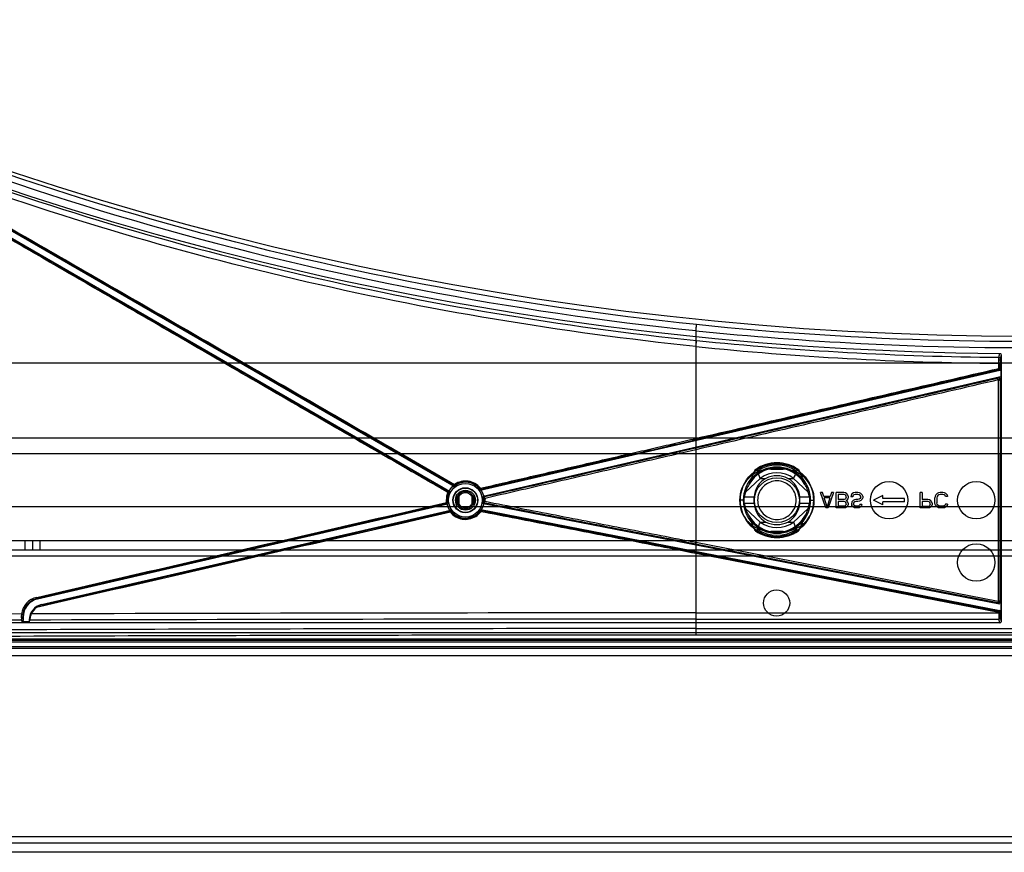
# Model space of a CAD drawing. Header units: millimetres. Extents: x 207 to 812, y 101 to 1295.
# Tile 3 of 55: x 348 to 506, y 119 to 252. Entities that reach past the tile are written whole.
import ezdxf

# ---------------------------------------------------------------- set-up
doc = ezdxf.new("R2010")
doc.units = ezdxf.units.MM
doc.header["$LTSCALE"] = 91.508876
doc.layers.get('0').update_dxf_attribs({"linetype": 'CONTINUOUS'})

msp = doc.modelspace()

# ---------------------------------------------------------------- linework, layer by layer
at = {"color": 7, "linetype": 'Continuous'}
for p, q in [((329.74, 226.69), (416.7, 176.49)), ((417.41, 177.23), (330.49, 227.41)), ((456.24, 202.22), (456.24, 154.43)), ((456.24, 199.68), (456.24, 184.94)), ((504.87, 197.96), (505.04, 198.58)), ((505.24, 198.38), (505.06, 197.76)), ((505.24, 198.38), (505.24, 155.52)), ((733.24, 197.02), (285.24, 197.02)), ((504.85, 196.16), (504.85, 196.99)), ((505.05, 196.16), (505.05, 196.98)), ((505.05, 196.16), (505.19, 196.05)), ((505.19, 196.05), (505.19, 194.61)), ((505.03, 195.85), (421.63, 176.6)), ((422.1, 175.68), (504.94, 194.81)), ((504.81, 194.64), (504.94, 194.81)), ((505.03, 195.85), (504.9, 195.96)), ((505.19, 194.61), (505.05, 194.44)), ((504.75, 194.32), (504.82, 194.32)), ((504.75, 194.32), (504.75, 182.52)), ((273.24, 185.02), (745.24, 185.02)), ((456.24, 184.94), (456.29, 184.74)), ((453.6, 182.81), (456.18, 183.41)), ((255.26, 182.52), (763.22, 182.52)), ((417.41, 177.38), (408.81, 182.35)), ((408.9, 182.52), (417.5, 177.56)), ((456.24, 183.11), (453.67, 182.52)), ((456.24, 183.11), (456.24, 168.27)), ((504.75, 182.52), (504.75, 158.84)), ((505.05, 158.84), (505.05, 182.52)), ((468.24, 180.02), (470.24, 180.02)), ((417.41, 177.23), (417.4, 177.38)), ((417.63, 177.24), (417.62, 177.39)), ((466.57, 178.52), (464.22, 176.33)), ((466.57, 178.52), (467.48, 178.52)), ((471, 178.52), (471.91, 178.52)), ((474.26, 176.33), (471.91, 178.52)), ((416.54, 176.43), (416.7, 176.49)), ((417.86, 174.27), (417.86, 175.77)), ((417.98, 175.61), (417.98, 174.43)), ((418.18, 175.56), (418.18, 174.48)), ((420.3, 174.48), (420.3, 175.56)), ((420.5, 174.43), (420.5, 175.6)), ((420.62, 175.77), (420.62, 174.27)), ((421.69, 176.75), (421.63, 176.6)), ((422.1, 175.36), (421.95, 175.45)), ((422.1, 175.68), (422.25, 175.58)), ((465.57, 175.5), (464.02, 175.5)), ((474.47, 175.5), (472.91, 175.5)), ((476.55, 176.27), (476.24, 176.27)), ((477.07, 173.77), (476.24, 176.27)), ((476.76, 175.63), (476.55, 176.27)), ((477.8, 175.63), (476.76, 175.63)), ((478.32, 176.27), (477.49, 173.77)), ((478.01, 176.27), (477.8, 175.63)), ((478.32, 176.27), (478.01, 176.27)), ((479.99, 176.27), (478.74, 176.27)), ((478.74, 173.77), (478.74, 176.27)), ((480.04, 175.95), (479.05, 175.95)), ((479.05, 175.95), (479.05, 175.15)), ((480.25, 176.22), (479.99, 176.27)), ((480.2, 175.9), (480.04, 175.95)), ((480.3, 175.79), (480.2, 175.9)), ((480.46, 176.06), (480.25, 176.22)), ((480.35, 175.63), (480.3, 175.79)), ((480.35, 175.47), (480.3, 175.31)), ((480.35, 175.47), (480.35, 175.63)), ((480.62, 175.84), (480.46, 176.06)), ((480.67, 175.68), (480.62, 175.84)), ((480.67, 175.68), (480.67, 175.42)), ((481.14, 175.79), (481.08, 175.58)), ((481.4, 175.58), (481.08, 175.58)), ((481.29, 176.06), (481.14, 175.79)), ((481.55, 176.22), (481.29, 176.06)), ((481.45, 175.74), (481.4, 175.58)), ((481.6, 175.9), (481.45, 175.74)), ((481.81, 176.27), (481.55, 176.22)), ((481.81, 175.95), (481.6, 175.9)), ((482.23, 176.27), (481.81, 176.27)), ((482.23, 175.95), (481.81, 175.95)), ((482.49, 176.22), (482.23, 176.27)), ((482.44, 175.9), (482.23, 175.95)), ((482.59, 175.79), (482.44, 175.9)), ((482.7, 176.11), (482.49, 176.22)), ((482.7, 175.63), (482.59, 175.79)), ((482.7, 175.47), (482.59, 175.31)), ((482.91, 175.9), (482.7, 176.11)), ((482.7, 175.47), (482.7, 175.63)), ((483.01, 175.68), (482.91, 175.9)), ((483.01, 175.68), (483.01, 175.42)), ((486.24, 175.77), (484.74, 175.02)), ((486.24, 175.27), (486.24, 175.77)), ((492.55, 176.27), (492.24, 176.27)), ((492.24, 173.77), (492.24, 176.27)), ((492.55, 176.27), (492.55, 175.15)), ((494.64, 175.68), (494.58, 175.42)), ((494.74, 175.9), (494.64, 175.68)), ((494.95, 176.11), (494.74, 175.9)), ((494.95, 175.63), (494.9, 175.42)), ((495.16, 176.22), (494.95, 176.11)), ((495.05, 175.79), (494.95, 175.63)), ((495.21, 175.9), (495.05, 175.79)), ((495.42, 176.27), (495.16, 176.22)), ((495.42, 175.95), (495.21, 175.9)), ((495.89, 176.27), (495.42, 176.27)), ((495.89, 175.95), (495.42, 175.95)), ((496.15, 176.22), (495.89, 176.27)), ((496.09, 175.9), (495.89, 175.95)), ((496.25, 175.79), (496.09, 175.9)), ((496.35, 176.11), (496.15, 176.22)), ((496.3, 175.63), (496.25, 175.79)), ((496.62, 175.63), (496.3, 175.63)), ((496.56, 175.9), (496.35, 176.11)), ((496.56, 175.9), (496.62, 175.63)), ((249.39, 174.02), (768.99, 174.02)), ((416.38, 174.36), (350.57, 159.16)), ((416.37, 175.02), (416.16, 175.02)), ((416.38, 174.36), (416.23, 174.46)), ((422.11, 174.86), (422.41, 174.84)), ((422.12, 175.02), (422.41, 175.02)), ((422.26, 174.56), (422.12, 174.46)), ((504.99, 158.35), (422.12, 174.46)), ((463.88, 175.02), (463.38, 175.02)), ((464.02, 174.53), (465.57, 174.53)), ((472.91, 174.53), (474.47, 174.53)), ((474.6, 175.02), (475.1, 175.02)), ((477.75, 175.42), (476.81, 175.42)), ((477.28, 173.98), (476.81, 175.42)), ((477.75, 175.42), (477.28, 173.98)), ((480.04, 175.15), (479.05, 175.15)), ((480.04, 174.83), (479.05, 174.83)), ((479.05, 174.83), (479.05, 174.09)), ((480.04, 174.09), (479.05, 174.09)), ((480.2, 175.21), (480.04, 175.15)), ((480.2, 174.78), (480.04, 174.83)), ((480.2, 174.14), (480.04, 174.09)), ((480.3, 175.31), (480.2, 175.21)), ((480.3, 174.67), (480.2, 174.78)), ((480.3, 174.25), (480.2, 174.14)), ((480.46, 173.98), (480.25, 173.82)), ((480.35, 174.51), (480.3, 174.67)), ((480.35, 174.41), (480.3, 174.25)), ((480.46, 175.05), (480.35, 174.99)), ((480.46, 174.94), (480.35, 174.99)), ((480.35, 174.41), (480.35, 174.51)), ((480.62, 175.26), (480.46, 175.05)), ((480.62, 174.73), (480.46, 174.94)), ((480.62, 174.19), (480.46, 173.98)), ((480.67, 175.42), (480.62, 175.26)), ((480.67, 174.57), (480.62, 174.73)), ((480.67, 174.35), (480.62, 174.19)), ((480.67, 174.57), (480.67, 174.35)), ((481.29, 174.78), (481.24, 174.57)), ((481.24, 174.35), (481.24, 174.57)), ((481.29, 174.14), (481.24, 174.35)), ((481.5, 174.99), (481.29, 174.78)), ((481.5, 173.93), (481.29, 174.14)), ((481.71, 175.1), (481.5, 174.99)), ((481.71, 173.82), (481.5, 173.93)), ((481.6, 174.67), (481.55, 174.51)), ((481.55, 174.51), (481.55, 174.41)), ((481.6, 174.25), (481.55, 174.41)), ((481.76, 174.78), (481.6, 174.67)), ((481.76, 174.14), (481.6, 174.25)), ((481.92, 175.15), (481.71, 175.1)), ((481.92, 174.83), (481.76, 174.78)), ((481.92, 174.09), (481.76, 174.14)), ((482.23, 175.15), (481.92, 175.15)), ((482.23, 174.83), (481.92, 174.83)), ((482.23, 174.09), (481.92, 174.09)), ((482.44, 175.21), (482.23, 175.15)), ((482.49, 174.89), (482.23, 174.83)), ((482.39, 174.14), (482.23, 174.09)), ((482.49, 174.25), (482.39, 174.14)), ((482.59, 175.31), (482.44, 175.21)), ((482.65, 173.98), (482.44, 173.82)), ((482.7, 174.99), (482.49, 174.89)), ((482.54, 174.35), (482.49, 174.25)), ((482.85, 174.35), (482.54, 174.35)), ((482.8, 174.19), (482.65, 173.98)), ((482.91, 175.21), (482.7, 174.99)), ((482.85, 174.35), (482.8, 174.19)), ((483.01, 175.42), (482.91, 175.21)), ((486.24, 174.27), (484.74, 175.02)), ((489.74, 175.27), (486.24, 175.27)), ((489.74, 174.77), (486.24, 174.77)), ((486.24, 174.27), (486.24, 174.77)), ((489.74, 174.77), (489.74, 175.27)), ((493.49, 175.15), (492.55, 175.15)), ((493.54, 174.83), (492.55, 174.83)), ((492.55, 174.83), (492.55, 174.03)), ((493.54, 174.03), (492.55, 174.03)), ((493.75, 175.1), (493.49, 175.15)), ((493.7, 174.78), (493.54, 174.83)), ((493.7, 174.09), (493.54, 174.03)), ((493.8, 174.67), (493.7, 174.78)), ((493.8, 174.19), (493.7, 174.09)), ((493.96, 174.94), (493.75, 175.1)), ((493.96, 173.98), (493.75, 173.82)), ((493.85, 174.51), (493.8, 174.67)), ((493.85, 174.35), (493.8, 174.19)), ((493.85, 174.35), (493.85, 174.51)), ((494.12, 174.73), (493.96, 174.94)), ((494.12, 174.19), (493.96, 173.98)), ((494.17, 174.57), (494.12, 174.73)), ((494.17, 174.35), (494.12, 174.19)), ((494.17, 174.57), (494.17, 174.35)), ((494.58, 174.62), (494.58, 175.42)), ((494.64, 174.35), (494.58, 174.62)), ((494.74, 174.14), (494.64, 174.35)), ((494.95, 173.93), (494.74, 174.14)), ((494.9, 175.42), (494.9, 174.62)), ((494.95, 174.41), (494.9, 174.62)), ((495.05, 174.25), (494.95, 174.41)), ((495.16, 173.82), (494.95, 173.93)), ((495.21, 174.14), (495.05, 174.25)), ((495.42, 174.09), (495.21, 174.14)), ((495.89, 174.09), (495.42, 174.09)), ((496.09, 174.14), (495.89, 174.09)), ((496.25, 174.25), (496.09, 174.14)), ((496.35, 173.93), (496.15, 173.82)), ((496.3, 174.41), (496.25, 174.25)), ((496.62, 174.41), (496.3, 174.41)), ((496.56, 174.14), (496.35, 173.93)), ((496.62, 174.41), (496.56, 174.14)), ((351.18, 158.28), (416.85, 173.44)), ((416.79, 173.29), (416.85, 173.44)), ((421.49, 173.44), (421.55, 173.3)), ((421.69, 173.52), (505.03, 157.33)), ((421.69, 173.52), (421.75, 173.38)), ((466.57, 171.52), (464.22, 173.71)), ((474.26, 173.71), (471.91, 171.52)), ((477.49, 173.77), (477.07, 173.77)), ((479.99, 173.77), (478.74, 173.77)), ((480.25, 173.82), (479.99, 173.77)), ((481.92, 173.77), (481.71, 173.82)), ((482.18, 173.77), (481.92, 173.77)), ((482.44, 173.82), (482.18, 173.77)), ((493.49, 173.77), (492.24, 173.77)), ((493.75, 173.82), (493.49, 173.77)), ((495.42, 173.77), (495.16, 173.82)), ((495.89, 173.77), (495.42, 173.77)), ((496.15, 173.82), (495.89, 173.77)), ((466.57, 171.52), (467.48, 171.52)), ((471, 171.52), (471.91, 171.52)), ((470.24, 170.02), (468.24, 170.02)), ((803.44, 168.52), (214.94, 168.52)), ((348.59, 167.02), (348.59, 168.52)), ((349.79, 167.02), (349.79, 168.52)), ((350.95, 167.02), (350.95, 168.52)), ((504.69, 158.55), (456.19, 167.98)), ((456.24, 168.27), (504.75, 158.84)), ((803.44, 167.02), (214.94, 167.02)), ((803.44, 166.02), (214.94, 166.02)), ((456.24, 166.46), (456.24, 156.94)), ((504.85, 157.01), (456.24, 166.46)), ((456.28, 166.66), (504.89, 157.21)), ((350.47, 159.24), (350.57, 159.16)), ((351.18, 158.28), (351.27, 158.21)), ((504.75, 158.84), (504.69, 158.55)), ((505.05, 158.84), (504.75, 158.84)), ((504.77, 158.61), (504.95, 158.76)), ((504.95, 158.36), (504.81, 158.52)), ((505.05, 158.72), (505.19, 158.56)), ((505.19, 158.56), (505.19, 157.13)), ((456.24, 156.94), (504.85, 156.94)), ((504.89, 157.21), (504.85, 157.01)), ((504.85, 157.01), (504.85, 157.06)), ((504.85, 157.01), (505.05, 157.01)), ((505.05, 156.94), (504.85, 156.94)), ((504.89, 157.21), (505.03, 157.33)), ((505.19, 157.13), (505.05, 157.01)), ((505.05, 156.94), (505.05, 156.99)), ((505.04, 155.32), (251.37, 155.32)), ((347.97, 155.77), (348.04, 155.5)), ((349.24, 155.5), (348.04, 155.5)), ((348.15, 156.31), (348.24, 156.24)), ((348.17, 155.97), (348.24, 155.7)), ((348.24, 156.24), (348.24, 155.7)), ((349.24, 155.84), (349.32, 155.77)), ((349.24, 155.5), (349.24, 155.84)), ((349.24, 155.5), (349.32, 155.77)), ((505.04, 155.32), (504.86, 155.95)), ((505.06, 156.15), (505.24, 155.52)), ((801.99, 153.72), (216.39, 153.72)), ((456.24, 154.43), (562.24, 154.43)), ((801.99, 152.72), (216.39, 152.72)), ((802.04, 152.22), (216.44, 152.22)), ((777.44, 152.52), (247.95, 152.52)), ((216.39, 151.52), (801.99, 151.52)), ((802.04, 151.22), (216.44, 151.22)), ((802.04, 150.02), (216.44, 150.02)), ((803.44, 121.02), (214.94, 121.02)), ((281.94, 120.02), (736.44, 120.02)), ((803.44, 118.52), (214.94, 118.52))]:
    msp.add_line(p, q, dxfattribs=at)
for points in [[(504.68, 194.6), (504.7, 194.59), (504.74, 194.57), (504.79, 194.53)], [(504.94, 194.81), (504.96, 194.81), (504.98, 194.81), (505, 194.81)], [(417.47, 177.36), (417.45, 177.37), (417.43, 177.37), (417.4, 177.38)], [(464.83, 177.69), (464.81, 177.65), (464.79, 177.63), (464.77, 177.58)], [(473.71, 177.58), (473.69, 177.62), (473.67, 177.65), (473.65, 177.69)], [(422.09, 175.36), (422.1, 175.35), (422.1, 175.32), (422.1, 175.28)], [(422.1, 174.78), (422.11, 174.79), (422.11, 174.82), (422.11, 174.86)], [(422.35, 174.55), (422.31, 174.56), (422.28, 174.56), (422.26, 174.56)], [(464.77, 172.46), (464.79, 172.41), (464.81, 172.39), (464.83, 172.35)], [(473.65, 172.35), (473.67, 172.38), (473.69, 172.41), (473.71, 172.46)], [(349.32, 155.77), (349.32, 155.78), (349.32, 155.78), (349.32, 155.78)]]:
    msp.add_lwpolyline(points, dxfattribs=at)
for centre, radius in [((469.24, 175.02), 5.86), ((469.24, 175.02), 5.36), ((469.24, 175.02), 3.6), ((419.24, 175.02), 3), ((419.24, 175.02), 2.7), ((419.24, 175.02), 2), ((487.24, 175.02), 3), ((501.24, 175.02), 3), ((419.24, 175.02), 1.95), ((419.24, 175.02), 1.6), ((501.24, 165.02), 3), ((469.19, 158.52), 2.1)]:
    msp.add_circle(centre, radius, dxfattribs=at)
for centre, radius, start, end in [((509.24, 717.36), 516, 244.3718, 295.6282), ((509.24, 717.36), 518.8, 244.6533, 269.5364), ((509.25, 716.17), 519.2, 264.1401, 269.5143), ((509.25, 716.17), 518.23, 264.1406, 269.515), ((504.85, 196.16), 0.2, 354.7684, 13.0006), ((503.95, 197.83), 3.31, 282.7836, 285.1093), ((506.14, 194.36), 1.09, 175.6186, 182.4042), ((469.24, 175.02), 5.22, 33.7131, 146.2869), ((469.24, 175.02), 5.94, 52.979, 127.021), ((469.24, 175.02), 6, 54.9722, 125.0278), ((469.24, 175.02), 5.63, 56.1912, 123.8082), ((468.24, 175.02), 5, 90, 270), ((469.24, 175.02), 5.15, 29.6407, 150.3577), ((285.18, 107.28), 194.88, 21.4408, 21.8143), ((469.24, 175.02), 4.4, 52.6982, 127.3018), ((469.24, 175.02), 3.92, 63.3132, 116.6868), ((470.24, 175.02), 5, 270, 90), ((651.22, 108.11), 192.64, 158.1834, 158.5614), ((419.24, 175.02), 2.74, 125.9425, 153.8953), ((419.24, 175.02), 3.08, 156.1841, 180.0002), ((432.3, 116.12), 62.07, 104.4759, 104.6381), ((419.24, 175.02), 1.57, 151.4581, 208.5419), ((419.24, 175.02), 1.39, 24.9315, 155.029), ((419.24, 175.02), 1.57, 331.4581, 28.5419), ((388.7, 189.91), 35.31, 337.9726, 338.227), ((419.24, 175.02), 2.74, 9.1047, 37.0575), ((422.13, 176.33), 0.76, 278.6646, 285.4186), ((419.24, 175.02), 3.08, 180.0029, 186.8085), ((419.24, 175.02), 2.88, 180.0029, 186.8173), ((419.24, 175.02), 2.74, 189.1047, 217.0575), ((419.24, 175.02), 1.39, 204.9722, 335.0687), ((419.24, 175.02), 2.74, 324.9425, 352.8953), ((388.3, 225.59), 61.03, 303.4701, 303.6336), ((419.24, 175.02), 2.87, 0.0005, 5.1964), ((419.24, 175.02), 2.87, 356.8089, 360), ((418.96, 175.02), 3.45, 357.0117, 359.9486), ((449.78, 160.12), 35.3, 157.9691, 158.2205), ((469.24, 175.02), 5.15, 209.6407, 330.3577), ((469.24, 175.02), 5.22, 213.7131, 326.2869), ((287.27, 241.93), 192.64, 338.1834, 338.5614), ((469.24, 175.02), 4.4, 232.6982, 307.3018), ((469.24, 175.02), 3.92, 243.3132, 296.6868), ((653.3, 242.76), 194.88, 201.4408, 201.8143), ((469.24, 175.02), 5.94, 232.979, 307.021), ((469.24, 175.02), 6, 234.9722, 305.0278), ((469.24, 175.02), 5.63, 236.1912, 303.8082), ((351.14, 156.31), 3.2, 103.062, 171.8866), ((504.54, 157.51), 1.05, 74.6274, 81.415), ((495.4, 170.39), 15.05, 309.4267, 309.9121), ((508.1, 158.83), 3.05, 179.8138, 182.1439), ((460.14, -35509.63), 35666.57, 90.180188, 90.335515), ((350.93, 156.34), 2.77, 171.8748, 180.7043), ((351.83, 155.77), 2.5, 125.6869, 156.4092), ((460.88, -35748.21), 35905.15, 90.0074, 90.177671), ((459.97, -35439.34), 35595.28, 90.180283, 90.335753), ((460.86, -35710.59), 35866.54, 90.007378, 90.178195)]:
    msp.add_arc(centre, radius, start, end, dxfattribs=at)
for centre, major_axis, ratio, start_param, end_param in [((504.99, 196.05), (0.157, -0.125), 0.999751, -0.671831, 0.671831), ((554.83, 175.02), (90.37, 0), 0.32121, 2.977529, 3.041702), ((383.65, 175.02), (90.37, 0), 0.32121, 0.099891, 0.164064), ((469.24, 175.28), (0, 3.69), 0.997546, 0.498268, 1.509302), ((469.24, 175.28), (0, 3.69), 0.997546, -1.509302, -0.498268), ((469.24, 174.65), (0, 5.31), 0.997546, 1.248895, 1.408672), ((469.24, 174.65), (0, 5.31), 0.997546, -1.408672, -1.248895), ((469.24, 175.39), (0, 5.31), 0.997546, -4.550265, -4.390488), ((469.24, 174.76), (0, 3.69), 0.997546, -4.650895, -3.63986), ((469.24, 174.76), (0, 3.69), 0.997546, -2.643325, -1.632291), ((469.24, 175.39), (0, 5.31), 0.997546, -1.892698, -1.732921), ((554.83, 175.02), (90.37, 0), 0.32121, -3.041702, -2.977529), ((383.65, 175.02), (90.37, 0), 0.32121, -0.164064, -0.099891), ((351.24, 156.24), (2.35, -1.87), 0.999751, 2.469762, 3.813423), ((351.74, 155.84), (1.96, -1.56), 0.999751, 2.469762, 3.813423), ((504.99, 157.13), (0.154, 0.127), 0.999744, -0.68928, 0.68928), ((348.04, 155.7), (-0.055, 0.193), 0.997983, -3.419058, -1.849327), ((505.04, 155.52), (-0.055, 0.193), 0.997983, -3.419058, -1.849327)]:
    msp.add_ellipse(centre, major_axis=major_axis, ratio=ratio, start_param=start_param, end_param=end_param, dxfattribs=at)
for points, knots in [([(456.34, 203.19), (426.83, 206.23), (368.31, 217.52), (312.69, 238.9), (286.12, 251.9)], [0, 0, 0, 0, 0.500834, 1, 1, 1, 1]), ([(285.61, 251.09), (312.23, 238.05), (367.99, 216.61), (426.65, 205.29), (456.24, 202.24)], [0, 0, 0, 0, 0.499198, 1, 1, 1, 1]), ([(456.24, 199.69), (434.6, 201.92), (391.58, 209.12), (349.83, 221.76), (329.48, 229.37)], [0, 0, 0, 0, 0.500377, 1, 1, 1, 1]), ([(329.54, 230.38), (349.89, 222.75), (391.65, 210.09), (434.69, 202.88), (456.35, 200.65)], [0, 0, 0, 0, 0.499601, 1, 1, 1, 1]), ([(330.62, 227.63), (339.31, 222.63), (356.69, 212.62), (382.78, 197.58), (400.19, 187.54), (408.9, 182.52)], [0, 0, 0, 0, 0.332686, 0.66607, 1, 1, 1, 1]), ([(405.59, 182.52), (397.12, 187.41), (380.21, 197.19), (354.87, 211.86), (338.01, 221.63), (329.58, 226.51)], [0, 0, 0, 0, 0.334084, 0.667465, 1, 1, 1, 1]), ([(329.69, 226.67), (338.13, 221.78), (355, 212.01), (380.34, 197.35), (397.24, 187.58), (405.7, 182.69)], [0, 0, 0, 0, 0.332938, 0.66632, 1, 1, 1, 1]), ([(408.81, 182.35), (400.1, 187.37), (382.7, 197.4), (356.61, 212.43), (339.22, 222.44), (330.54, 227.44)], [0, 0, 0, 0, 0.333685, 0.667069, 1, 1, 1, 1]), ([(456.24, 202.22), (456.26, 202.44), (456.3, 202.76), (456.32, 203.09), (456.34, 203.19)], [0, 0, 0, 0, 0.685088, 1, 1, 1, 1]), ([(562.14, 203.19), (553.35, 202.28), (518.15, 199.56), (482.67, 200.47), (456.34, 203.19)], [0, 0, 0, 0, 0.250149, 1, 1, 1, 1]), ([(456.24, 202.22), (465.04, 201.31), (500.31, 198.59), (535.86, 199.5), (562.24, 202.22)], [0, 0, 0, 0, 0.250152, 1, 1, 1, 1]), ([(456.24, 199.68), (456.27, 199.91), (456.31, 200.23), (456.33, 200.55), (456.35, 200.65)], [0, 0, 0, 0, 0.687715, 1, 1, 1, 1]), ([(504.85, 196.99), (504.85, 197.14), (504.85, 197.42), (504.86, 197.74), (504.85, 197.91), (504.87, 197.96)], [0, 0, 0, 0, 0.485169, 0.846634, 1, 1, 1, 1]), ([(505.06, 197.76), (505.03, 197.64), (505.07, 197.37), (505.05, 197.11), (505.05, 196.98)], [0, 0, 0, 0, 0.513937, 1, 1, 1, 1]), ([(456.24, 184.94), (461.64, 186.18), (472.45, 188.68), (488.65, 192.42), (499.45, 194.91), (504.85, 196.16)], [0, 0, 0, 0, 0.333313, 0.666647, 1, 1, 1, 1]), ([(456.18, 183.41), (461.57, 184.65), (472.35, 187.14), (488.52, 190.87), (499.29, 193.36), (504.68, 194.61)], [0, 0, 0, 0, 0.333334, 0.666668, 1, 1, 1, 1]), ([(504.9, 195.96), (499.49, 194.71), (488.69, 192.22), (472.49, 188.48), (461.69, 185.99), (456.29, 184.74)], [0, 0, 0, 0, 0.333332, 0.666666, 1, 1, 1, 1]), ([(504.75, 194.32), (499.36, 193.07), (488.58, 190.58), (472.42, 186.85), (461.63, 184.36), (456.24, 183.11)], [0, 0, 0, 0, 0.333268, 0.666611, 1, 1, 1, 1]), ([(505.05, 194.31), (505.05, 193), (505.05, 190.38), (505.05, 186.45), (505.05, 183.83), (505.05, 182.52)], [0, 0, 0, 0, 0.333315, 0.666652, 1, 1, 1, 1]), ([(445.78, 182.52), (446.94, 182.79), (449.27, 183.32), (452.76, 184.13), (455.08, 184.67), (456.24, 184.94)], [0, 0, 0, 0, 0.333326, 0.666659, 1, 1, 1, 1]), ([(445.82, 182.32), (446.99, 182.59), (449.31, 183.13), (452.8, 183.94), (455.13, 184.47), (456.29, 184.74)], [0, 0, 0, 0, 0.333324, 0.666657, 1, 1, 1, 1]), ([(456.18, 183.41), (456.18, 183.36), (456.21, 183.26), (456.23, 183.16), (456.24, 183.11)], [0, 0, 0, 0, 0.491714, 1, 1, 1, 1]), ([(416.42, 176.26), (415.22, 176.96), (412.81, 178.35), (409.2, 180.43), (406.8, 181.82), (405.59, 182.52)], [0, 0, 0, 0, 0.33334, 0.666674, 1, 1, 1, 1]), ([(405.7, 182.69), (406.9, 182), (409.31, 180.61), (412.92, 178.52), (415.32, 177.13), (416.53, 176.43)], [0, 0, 0, 0, 0.333324, 0.666657, 1, 1, 1, 1]), ([(421.64, 176.94), (424.32, 177.56), (429.68, 178.8), (437.73, 180.66), (443.1, 181.9), (445.78, 182.52)], [0, 0, 0, 0, 0.333324, 0.666659, 1, 1, 1, 1]), ([(445.82, 182.32), (443.14, 181.7), (437.78, 180.47), (429.73, 178.61), (424.37, 177.37), (421.69, 176.75)], [0, 0, 0, 0, 0.333347, 0.666682, 1, 1, 1, 1]), ([(422.33, 175.6), (425.81, 176.4), (432.76, 178), (443.18, 180.41), (450.13, 182.01), (453.6, 182.81)], [0, 0, 0, 0, 0.333317, 0.666652, 1, 1, 1, 1]), ([(453.67, 182.52), (450.19, 181.72), (443.24, 180.11), (432.82, 177.71), (425.87, 176.11), (422.4, 175.31)], [0, 0, 0, 0, 0.333357, 0.666693, 1, 1, 1, 1]), ([(453.6, 182.81), (453.6, 182.76), (453.64, 182.67), (453.66, 182.57), (453.67, 182.52)], [0, 0, 0, 0, 0.491751, 1, 1, 1, 1]), ([(466.11, 179.7), (466.08, 179.76), (466.04, 179.9), (465.86, 179.97), (465.8, 179.93)], [0, 0, 0, 0, 0.476472, 1, 1, 1, 1]), ([(472.68, 179.93), (472.62, 179.97), (472.44, 179.9), (472.4, 179.76), (472.38, 179.7)], [0, 0, 0, 0, 0.523053, 1, 1, 1, 1]), ([(421.64, 176.94), (421.4, 177.24), (420.81, 177.75), (419.7, 178.13), (418.53, 178.09), (417.82, 177.77), (417.5, 177.56)], [0, 0, 0, 0, 0.250026, 0.500013, 0.749993, 1, 1, 1, 1]), ([(417.62, 177.39), (417.61, 177.39), (417.6, 177.42), (417.56, 177.47), (417.53, 177.52), (417.5, 177.56)], [0, 0, 0, 0, 0.094484, 0.328956, 1, 1, 1, 1]), ([(421.49, 176.82), (421.05, 177.36), (419.71, 178.15), (418.2, 177.79), (417.62, 177.39)], [0, 0, 0, 0, 0.499933, 1, 1, 1, 1]), ([(464.77, 177.58), (464.69, 177.46), (464.55, 177.21), (464.36, 176.79), (464.26, 176.49), (464.22, 176.33)], [0, 0, 0, 0, 0.310158, 0.634589, 1, 1, 1, 1]), ([(472.34, 175.02), (472.33, 175.38), (472.21, 176.1), (471.66, 177.05), (470.82, 177.75), (469.8, 178.13), (468.7, 178.13), (467.67, 177.76), (466.83, 177.06), (466.27, 176.11), (466.15, 175.38), (466.14, 175.02)], [0, 0, 0, 0, 0.111624, 0.22259, 0.332354, 0.443229, 0.554204, 0.665093, 0.775719, 0.887837, 1, 1, 1, 1]), ([(474.26, 176.33), (474.22, 176.49), (474.12, 176.79), (473.93, 177.21), (473.79, 177.46), (473.71, 177.58)], [0, 0, 0, 0, 0.365223, 0.689517, 1, 1, 1, 1]), ([(420.3, 175.56), (420.21, 175.71), (419.99, 175.99), (419.5, 176.22), (418.97, 176.22), (418.48, 175.99), (418.26, 175.71), (418.18, 175.56)], [0, 0, 0, 0, 0.201267, 0.40065, 0.599428, 0.798785, 1, 1, 1, 1]), ([(421.49, 176.82), (421.49, 176.82), (421.51, 176.83), (421.55, 176.88), (421.6, 176.91), (421.64, 176.94)], [0, 0, 0, 0, 0.093231, 0.325777, 1, 1, 1, 1]), ([(463.99, 175.02), (463.99, 175.09), (463.99, 175.25), (464, 175.41), (464.02, 175.5)], [0, 0, 0, 0, 0.4408, 1, 1, 1, 1]), ([(465.57, 175.5), (465.56, 175.41), (465.54, 175.25), (465.54, 175.09), (465.54, 175.02)], [0, 0, 0, 0, 0.558217, 1, 1, 1, 1]), ([(472.94, 175.02), (472.94, 175.09), (472.94, 175.25), (472.92, 175.41), (472.91, 175.5)], [0, 0, 0, 0, 0.441526, 1, 1, 1, 1]), ([(474.47, 175.5), (474.48, 175.41), (474.49, 175.25), (474.49, 175.09), (474.49, 175.02)], [0, 0, 0, 0, 0.559031, 1, 1, 1, 1]), ([(350.42, 159.43), (357.72, 161.12), (372.34, 164.51), (394.26, 169.58), (408.87, 172.96), (416.18, 174.65)], [0, 0, 0, 0, 0.333223, 0.666569, 1, 1, 1, 1]), ([(416.23, 174.46), (408.92, 172.77), (394.31, 169.39), (372.39, 164.31), (357.78, 160.93), (350.47, 159.24)], [0, 0, 0, 0, 0.33344, 0.666784, 1, 1, 1, 1]), ([(416.39, 174.68), (416.38, 174.68), (416.31, 174.67), (416.24, 174.66), (416.18, 174.65)], [0, 0, 0, 0, 0.094615, 1, 1, 1, 1]), ([(418.18, 174.48), (418.26, 174.33), (418.48, 174.05), (418.97, 173.82), (419.5, 173.82), (419.99, 174.05), (420.21, 174.33), (420.3, 174.48)], [0, 0, 0, 0, 0.201255, 0.400636, 0.599414, 0.798773, 1, 1, 1, 1]), ([(422.4, 175.31), (422.36, 175.3), (422.26, 175.29), (422.16, 175.29), (422.1, 175.28)], [0, 0, 0, 0, 0.368001, 1, 1, 1, 1]), ([(422.11, 174.86), (422.12, 174.81), (422.25, 174.73), (422.3, 174.55), (422.39, 174.54)], [0, 0, 0, 0, 0.361035, 1, 1, 1, 1]), ([(456.19, 167.98), (452.43, 168.71), (444.91, 170.17), (433.63, 172.36), (426.11, 173.82), (422.35, 174.55)], [0, 0, 0, 0, 0.333348, 0.666684, 1, 1, 1, 1]), ([(422.41, 174.84), (426.16, 174.11), (433.68, 172.65), (444.96, 170.46), (452.48, 169), (456.24, 168.27)], [0, 0, 0, 0, 0.333307, 0.666643, 1, 1, 1, 1]), ([(464.02, 174.53), (464, 174.62), (463.99, 174.79), (463.99, 174.95), (463.99, 175.02)], [0, 0, 0, 0, 0.559098, 1, 1, 1, 1]), ([(465.54, 175.02), (465.54, 174.95), (465.54, 174.79), (465.56, 174.62), (465.57, 174.53)], [0, 0, 0, 0, 0.441544, 1, 1, 1, 1]), ([(466.14, 175.02), (466.15, 174.66), (466.27, 173.93), (466.82, 172.99), (467.65, 172.29), (468.68, 171.91), (469.77, 171.9), (470.81, 172.27), (471.65, 172.98), (472.21, 173.93), (472.33, 174.66), (472.34, 175.02)], [0, 0, 0, 0, 0.111624, 0.22259, 0.332354, 0.443229, 0.554204, 0.665093, 0.775719, 0.887837, 1, 1, 1, 1]), ([(472.91, 174.53), (472.92, 174.62), (472.94, 174.79), (472.94, 174.95), (472.94, 175.02)], [0, 0, 0, 0, 0.558296, 1, 1, 1, 1]), ([(474.49, 175.02), (474.49, 174.95), (474.49, 174.79), (474.48, 174.62), (474.47, 174.53)], [0, 0, 0, 0, 0.440786, 1, 1, 1, 1]), ([(416.84, 173.1), (409.45, 171.4), (394.68, 167.99), (372.52, 162.89), (357.76, 159.5), (350.37, 157.8)], [0, 0, 0, 0, 0.333466, 0.66681, 1, 1, 1, 1]), ([(351.27, 158.21), (358.55, 159.88), (373.11, 163.23), (394.95, 168.26), (409.51, 171.61), (416.79, 173.29)], [0, 0, 0, 0, 0.333218, 0.666562, 1, 1, 1, 1]), ([(416.84, 173.1), (416.87, 173.13), (416.92, 173.17), (416.97, 173.2), (416.99, 173.22), (417, 173.22)], [0, 0, 0, 0, 0.670848, 0.90551, 1, 1, 1, 1]), ([(416.84, 173.1), (417.07, 172.81), (417.64, 172.31), (418.72, 171.92), (419.86, 171.94), (420.92, 172.36), (421.48, 172.89), (421.7, 173.18)], [0, 0, 0, 0, 0.19989, 0.399873, 0.599913, 0.79997, 1, 1, 1, 1]), ([(417, 173.22), (417.52, 172.56), (419.3, 171.69), (421.04, 172.62), (421.55, 173.3)], [0, 0, 0, 0, 0.500067, 1, 1, 1, 1]), ([(421.7, 173.18), (421.67, 173.21), (421.62, 173.24), (421.57, 173.29), (421.55, 173.3), (421.55, 173.3)], [0, 0, 0, 0, 0.674367, 0.906799, 1, 1, 1, 1]), ([(456.24, 166.46), (452.41, 167.21), (444.73, 168.7), (433.22, 170.94), (425.54, 172.43), (421.7, 173.18)], [0, 0, 0, 0, 0.333341, 0.666677, 1, 1, 1, 1]), ([(421.75, 173.38), (425.58, 172.63), (433.26, 171.14), (444.77, 168.9), (452.44, 167.4), (456.28, 166.66)], [0, 0, 0, 0, 0.333315, 0.666651, 1, 1, 1, 1]), ([(464.22, 173.71), (464.26, 173.55), (464.36, 173.25), (464.55, 172.83), (464.69, 172.58), (464.77, 172.46)], [0, 0, 0, 0, 0.365223, 0.689517, 1, 1, 1, 1]), ([(473.71, 172.46), (473.79, 172.58), (473.93, 172.83), (474.12, 173.25), (474.22, 173.55), (474.26, 173.71)], [0, 0, 0, 0, 0.310158, 0.634589, 1, 1, 1, 1]), ([(465.8, 170.11), (465.86, 170.06), (466.04, 170.14), (466.08, 170.28), (466.11, 170.34)], [0, 0, 0, 0, 0.523053, 1, 1, 1, 1]), ([(472.38, 170.34), (472.4, 170.28), (472.44, 170.14), (472.62, 170.06), (472.68, 170.11)], [0, 0, 0, 0, 0.476472, 1, 1, 1, 1]), ([(456.19, 167.98), (456.19, 168.03), (456.22, 168.12), (456.23, 168.22), (456.24, 168.27)], [0, 0, 0, 0, 0.491766, 1, 1, 1, 1]), ([(350.47, 159.24), (349.9, 159.1), (348.8, 158.47), (348.27, 157.32), (348.18, 156.74)], [0, 0, 0, 0, 0.499592, 1, 1, 1, 1]), ([(351.27, 158.21), (351.15, 158.18), (350.93, 158.11), (350.63, 157.97), (350.46, 157.86), (350.37, 157.8)], [0, 0, 0, 0, 0.363471, 0.692388, 1, 1, 1, 1]), ([(350.47, 159.24), (350.47, 159.24), (350.47, 159.27), (350.44, 159.32), (350.43, 159.39), (350.42, 159.43)], [0, 0, 0, 0, 0.095191, 0.328789, 1, 1, 1, 1]), ([(504.69, 158.55), (504.7, 158.55), (504.72, 158.57), (504.75, 158.59), (504.77, 158.61)], [0, 0, 0, 0, 0.092635, 1, 1, 1, 1]), ([(347.97, 156.76), (347.97, 156.7), (347.95, 156.57), (347.95, 156.38), (347.95, 156.25), (347.95, 156.2)], [0, 0, 0, 0, 0.353692, 0.691206, 1, 1, 1, 1]), ([(348.18, 156.74), (348.16, 156.73), (348.09, 156.76), (348.02, 156.76), (347.97, 156.76)], [0, 0, 0, 0, 0.302629, 1, 1, 1, 1]), ([(349.54, 156.77), (349.48, 156.63), (349.39, 156.36), (349.33, 156.03), (349.32, 155.84), (349.32, 155.78)], [0, 0, 0, 0, 0.458999, 0.82034, 1, 1, 1, 1]), ([(456.24, 156.94), (456.24, 156.79), (456.24, 156.5), (456.25, 156.17), (456.24, 156), (456.25, 155.94)], [0, 0, 0, 0, 0.475708, 0.839945, 1, 1, 1, 1]), ([(504.85, 156.94), (504.85, 156.78), (504.85, 156.5), (504.86, 156.17), (504.85, 156), (504.86, 155.95)], [0, 0, 0, 0, 0.482844, 0.846549, 1, 1, 1, 1]), ([(505.05, 156.94), (505.05, 156.82), (505.06, 156.55), (505.02, 156.28), (505.06, 156.15)], [0, 0, 0, 0, 0.484525, 1, 1, 1, 1]), ([(347.95, 156.2), (347.95, 156.12), (347.96, 155.98), (347.94, 155.83), (347.97, 155.77)], [0, 0, 0, 0, 0.509724, 1, 1, 1, 1]), ([(348.15, 156.31), (348.16, 156.25), (348.16, 156.14), (348.15, 156.02), (348.17, 155.97)], [0, 0, 0, 0, 0.508877, 1, 1, 1, 1]), ([(456.25, 155.94), (461.65, 155.94), (472.45, 155.95), (488.66, 155.94), (499.46, 155.95), (504.86, 155.95)], [0, 0, 0, 0, 0.333333, 0.666667, 1, 1, 1, 1]), ([(456.24, 154.43), (433.08, 154.42), (386.78, 154.37), (317.39, 154.13), (271.17, 153.86), (248.08, 153.71)], [0, 0, 0, 0, 0.333796, 0.66724, 1, 1, 1, 1]), ([(248.18, 152.71), (271.26, 152.87), (317.46, 153.13), (386.81, 153.37), (433.09, 153.43), (456.24, 153.43)], [0, 0, 0, 0, 0.332756, 0.666201, 1, 1, 1, 1]), ([(456.24, 154.43), (456.24, 154.27), (456.24, 153.99), (456.24, 153.66), (456.24, 153.48), (456.24, 153.43)], [0, 0, 0, 0, 0.470235, 0.836291, 1, 1, 1, 1]), ([(456.24, 153.43), (468.02, 153.43), (491.57, 153.43), (526.91, 153.43), (550.46, 153.43), (562.24, 153.43)], [0, 0, 0, 0, 0.333333, 0.666667, 1, 1, 1, 1])]:
    msp.add_open_spline(points, degree=3, knots=knots, dxfattribs=at)
for points in [[(504.87, 197.96), (504.93, 197.96), (505.04, 197.93), (505.04, 197.86)], [(505.04, 198.58), (505.11, 198.58), (505.21, 198.55), (505.21, 198.48)], [(504.85, 196.99), (504.91, 196.99), (504.99, 197.03), (505.02, 196.98)], [(505.05, 196.16), (505.01, 196.21), (504.92, 196.16), (504.85, 196.16)], [(504.9, 195.96), (504.9, 196.03), (504.87, 196.09), (504.85, 196.16)], [(504.9, 195.96), (504.95, 195.97), (505.03, 196.01), (505.03, 196.06)], [(504.75, 194.32), (504.73, 194.4), (504.72, 194.48), (504.69, 194.56)], [(505.05, 194.44), (505.04, 194.51), (504.99, 194.62), (504.88, 194.64), (504.81, 194.64)], [(505.05, 194.31), (505.04, 194.24), (504.94, 194.41), (504.88, 194.46)], [(505, 194.81), (505.07, 194.81), (505.17, 194.78), (505.17, 194.72)], [(504.82, 194.32), (504.88, 194.32), (505.01, 194.26), (505.01, 194.32)], [(405.7, 182.69), (405.63, 182.68), (405.63, 182.58), (405.59, 182.52)], [(408.81, 182.35), (408.78, 182.41), (408.87, 182.46), (408.9, 182.52)], [(445.78, 182.52), (445.79, 182.46), (445.78, 182.4), (445.82, 182.35)], [(465.8, 179.93), (465.74, 179.89), (465.7, 179.82), (465.66, 179.76)], [(472.82, 179.76), (472.79, 179.81), (472.77, 179.86), (472.73, 179.89)], [(417.51, 177.56), (417.48, 177.51), (417.41, 177.47), (417.42, 177.41)], [(417.62, 177.39), (417.58, 177.37), (417.52, 177.35), (417.47, 177.36)], [(417.63, 177.24), (417.59, 177.21), (417.53, 177.18), (417.49, 177.2)], [(464.9, 177.91), (464.89, 177.86), (464.87, 177.81), (464.85, 177.77)], [(473.58, 177.91), (473.59, 177.86), (473.61, 177.81), (473.63, 177.77)], [(416.61, 176.18), (416.45, 175.82), (416.37, 175.41), (416.37, 175.02)], [(416.53, 176.43), (416.46, 176.42), (416.46, 176.32), (416.42, 176.26)], [(416.61, 176.18), (416.54, 176.17), (416.49, 176.23), (416.42, 176.26)], [(416.54, 176.43), (416.59, 176.4), (416.65, 176.33), (416.63, 176.27)], [(416.7, 176.49), (416.75, 176.46), (416.82, 176.39), (416.8, 176.33)], [(417.98, 175.61), (417.94, 175.66), (417.9, 175.72), (417.86, 175.77)], [(417.98, 175.61), (418.04, 175.57), (418.11, 175.57), (418.18, 175.56)], [(420.3, 175.56), (420.35, 175.57), (420.41, 175.6), (420.47, 175.6)], [(420.62, 175.77), (420.58, 175.72), (420.54, 175.66), (420.5, 175.6)], [(421.49, 176.82), (421.52, 176.78), (421.57, 176.73), (421.61, 176.74)], [(421.63, 176.6), (421.59, 176.59), (421.52, 176.58), (421.49, 176.62)], [(421.69, 176.75), (421.62, 176.74), (421.66, 176.88), (421.64, 176.94)], [(421.95, 175.45), (421.94, 175.51), (421.95, 175.62), (422.01, 175.63)], [(422.1, 175.36), (422.09, 175.42), (422.1, 175.52), (422.16, 175.54)], [(422.34, 175.6), (422.26, 175.56), (422.19, 175.48), (422.18, 175.39)], [(422.4, 175.31), (422.38, 175.36), (422.31, 175.45), (422.36, 175.48)], [(416.23, 174.46), (416.17, 174.49), (416.2, 174.59), (416.18, 174.65)], [(416.23, 174.46), (416.3, 174.47), (416.38, 174.54), (416.38, 174.61)], [(416.39, 174.66), (416.44, 174.65), (416.49, 174.61), (416.53, 174.59)], [(416.53, 174.58), (416.54, 174.52), (416.53, 174.42), (416.47, 174.41)], [(417.86, 174.27), (417.9, 174.32), (417.94, 174.38), (417.98, 174.43)], [(418.18, 174.48), (418.12, 174.47), (418.06, 174.46), (418.01, 174.44)], [(420.3, 174.48), (420.35, 174.47), (420.41, 174.45), (420.47, 174.44)], [(420.5, 174.43), (420.54, 174.38), (420.58, 174.32), (420.62, 174.27)], [(422.12, 174.46), (422.06, 174.47), (421.97, 174.51), (421.98, 174.58)], [(422.26, 174.56), (422.2, 174.57), (422.11, 174.62), (422.12, 174.68)], [(422.39, 174.54), (422.33, 174.55), (422.37, 174.66), (422.38, 174.72)], [(422.4, 175.31), (422.4, 175.24), (422.41, 175.18), (422.41, 175.11)], [(416.79, 173.29), (416.76, 173.23), (416.82, 173.16), (416.84, 173.09)], [(416.79, 173.29), (416.84, 173.31), (416.91, 173.31), (416.94, 173.27)], [(416.85, 173.44), (416.89, 173.45), (416.96, 173.46), (416.99, 173.42)], [(421.49, 173.44), (421.51, 173.48), (421.56, 173.53), (421.61, 173.52)], [(421.75, 173.38), (421.7, 173.39), (421.63, 173.39), (421.6, 173.35)], [(421.7, 173.18), (421.72, 173.23), (421.68, 173.33), (421.73, 173.33)], [(464.9, 172.12), (464.89, 172.17), (464.87, 172.22), (464.85, 172.27)], [(473.58, 172.12), (473.59, 172.17), (473.61, 172.22), (473.63, 172.27)], [(465.66, 170.28), (465.69, 170.23), (465.71, 170.18), (465.75, 170.14)], [(472.68, 170.11), (472.74, 170.15), (472.78, 170.21), (472.82, 170.28)], [(456.28, 166.66), (456.26, 166.6), (456.26, 166.53), (456.24, 166.46)], [(504.81, 158.52), (504.88, 158.52), (504.99, 158.55), (505.04, 158.65), (505.05, 158.72)], [(505.19, 158.56), (505.19, 158.49), (505.17, 158.36), (505.1, 158.37)], [(505.05, 157.01), (505.05, 157.07), (505.03, 157.16), (504.97, 157.17)], [(348.15, 156.31), (348.15, 156.23), (348.03, 156.19), (347.95, 156.2)], [(347.97, 155.77), (348.03, 155.77), (348.14, 155.8), (348.14, 155.86)], [(504.86, 155.95), (504.93, 155.95), (505.03, 155.98), (505.03, 156.04)]]:
    msp.add_open_spline(points, degree=3, dxfattribs=at)

doc.saveas('drawing.dxf')
